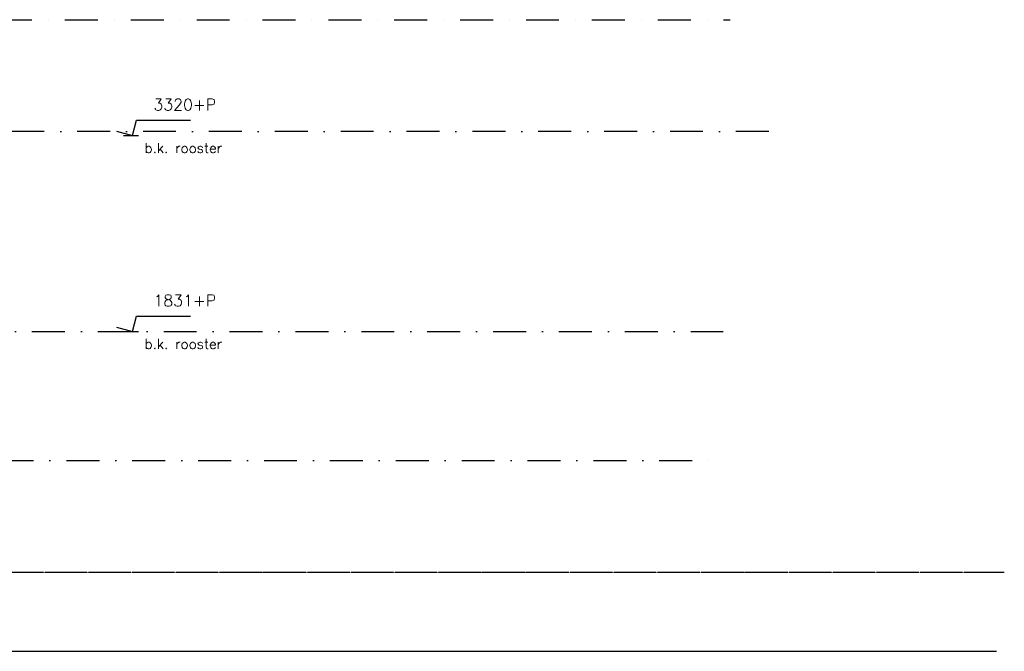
# Model space of a CAD drawing. Extents: x 145187 to 222247, y 87753 to 171871.
# Tile 28 of 36: x 214772 to 222247, y 91846 to 96646. Entities that reach past the tile are written whole.
import ezdxf

# ---------------------------------------------------------------- set-up
doc = ezdxf.new("R2010")
doc.units = 0
doc.header["$LTSCALE"] = 5
doc.header["$MEASUREMENT"] = 0
doc.linetypes.add('DASHDOT', pattern=[1, 0.5, -0.25, 0, -0.25])
doc.linetypes.add('DD1', pattern=[2.66667, 1.66667, -0.5, 0, -0.5])
doc.layers.get('0').update_dxf_attribs({"linetype": 'CONTINUOUS'})
for name, color, linetype in [('A--L11D5_GRONDWERK', 5, 'CONTINUOUS'), ('A--M01A1_MAATVOERING', 1, 'CONTINUOUS'), ('A--M01B1_HOOGTE_MAATV', 1, 'CONTINUOUS'), ('A--T$7A8-_STRAMIEN', 8, 'DASHDOT'), ('A--T01B2_HOOGTE_MAATV', 2, 'CONTINUOUS'), ('A--T01B3_HOOGTE_MAATV', 3, 'CONTINUOUS'), ('STRAMIEN', 8, 'DD1')]:
    doc.layers.add(name, color=color, linetype=linetype)
doc.styles.add('HOOGTEXT', font='ROMANS.shx', dxfattribs={"height": 2.5})

# ---------------------------------------------------------------- blocks, each defined once
blk = doc.blocks.new('HOOGTEP')
at = {"layer": 'A--M01A1_MAATVOERING'}
for p, q in [((0, 0), (0.62, 2.33)), ((0.62, 2.33), (8.79, 2.33)), ((-2.41, 0.65), (0, 0))]:
    blk.add_line(p, q, dxfattribs=at)
at = {"layer": 'A--M01B1_HOOGTE_MAATV'}
blk.add_line((-1.38, 0), (0.91, 0), dxfattribs=at)
at = {"layer": 'A--T01B2_HOOGTE_MAATV', "style": 'HOOGTEXT', "flags": 4}
blk.add_attdef('TEKST', (1.84, -0.67), '', height=1.5, dxfattribs=at)
at = {"layer": 'A--T01B3_HOOGTE_MAATV', "style": 'HOOGTEXT', "flags": 4}
blk.add_attdef('HOOGTE', (1.67, 3.82), '', height=1.75, dxfattribs=at)

msp = doc.modelspace()

# ---------------------------------------------------------------- linework, layer by layer
at = {"layer": 'A--L11D5_GRONDWERK'}
msp.add_line((209578.8, 91845.9), (222188.7, 91845.9), dxfattribs=at)
at = {"layer": 'A--T$7A8-_STRAMIEN', "color": 8}
msp.add_line((222247.3, 92445.9, 15.7), (196139.8, 92445.9, 16.6), dxfattribs=at)
at = {"layer": 'STRAMIEN', "linetype": 'DASHDOT', "ltscale": 100}
for p, q in [((209114.5, 96645.9, 0), (220165.5, 96645.9, 0)), ((220459.7, 95795.9, -0.1), (198612.2, 95795.9)), ((212365.1, 94277, 0), (220113.4, 94277, 0)), ((209126, 93295.9, 0), (220113.4, 93295.9, 0))]:
    msp.add_line(p, q, dxfattribs=at)

# ---------------------------------------------------------------- block references
ref = msp.add_blockref('HOOGTEP', (215628.9, 95765.9, 0), dxfattribs=dict(xscale=50, yscale=50, zscale=50))
ref.add_attrib('TEKST', 'b.k. rooster', (215720.9, 95633.7, 0), dxfattribs={"layer": 'A--T01B2_HOOGTE_MAATV', "height": 75, "style": 'HOOGTEXT', "flags": 4})
ref.add_attrib('HOOGTE', '3320+P', (215787.5, 95956.9, 0), dxfattribs={"layer": 'A--T01B3_HOOGTE_MAATV', "height": 87.5, "style": 'HOOGTEXT', "flags": 4})
ref = msp.add_blockref('HOOGTEP', (215628.9, 94277, 0), dxfattribs=dict(xscale=50, yscale=50, zscale=50))
ref.add_attrib('TEKST', 'b.k. rooster', (215720.9, 94144.8, 0), dxfattribs={"layer": 'A--T01B2_HOOGTE_MAATV', "height": 75, "style": 'HOOGTEXT', "flags": 4})
ref.add_attrib('HOOGTE', '1831+P', (215787.5, 94468, 0), dxfattribs={"layer": 'A--T01B3_HOOGTE_MAATV', "height": 87.5, "style": 'HOOGTEXT', "flags": 4})

doc.saveas('drawing.dxf')
